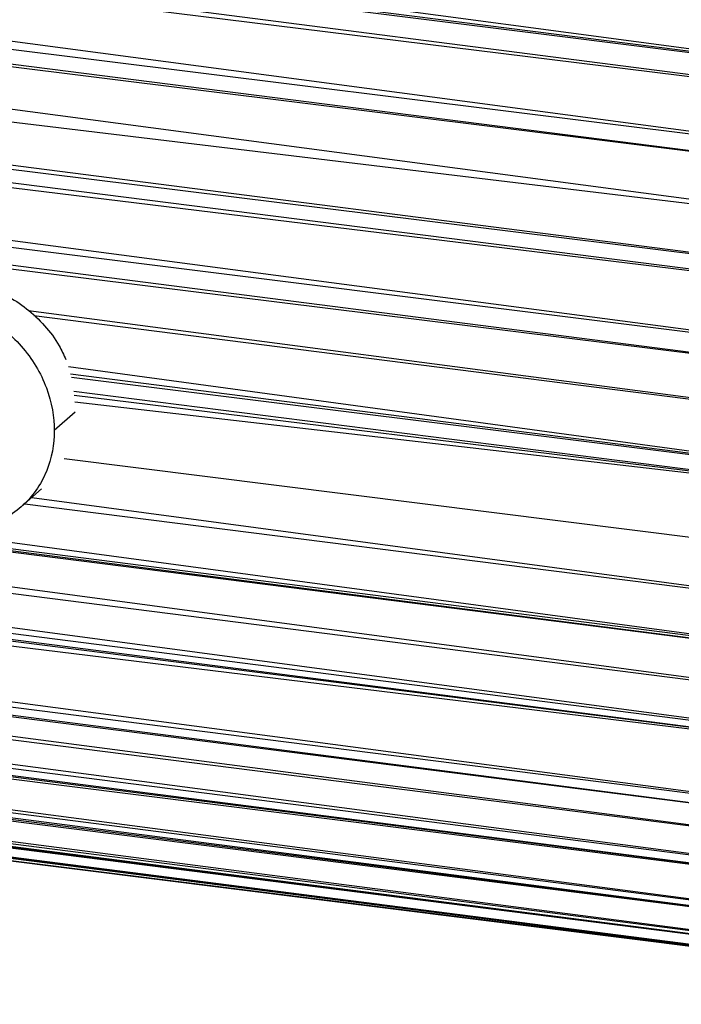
# Paper-space layout '_Dimétrica' of a CAD drawing. Header units: millimetres. Extents: x -198 to 1123, y -646 to 80.
# Tile 14 of 27: x 633 to 664, y -117 to -72. Entities that reach past the tile are written whole.
import ezdxf

# ---------------------------------------------------------------- set-up
doc = ezdxf.new("R2010")
doc.units = ezdxf.units.MM

psp = doc.layouts.new('_Dimétrica')

# ---------------------------------------------------------------- linework, layer by layer
at = {"color": 7, "linetype": 'Continuous', "lineweight": 25}
for p, q in [((681.643, -76.021), (388.617, -36.886)), ((681.643, -76.021), (388.163, -38.683)), ((388.003, -39.271), (681.354, -77.059)), ((388.003, -39.271), (681.643, -76.021)), ((387.522, -40.769), (680.72, -79.616)), ((387.522, -40.769), (681.354, -77.059)), ((386.88, -43.013), (680.72, -79.616)), ((386.88, -43.013), (680.547, -80.393)), ((386.702, -43.779), (680.093, -82.649)), ((386.702, -43.779), (680.547, -80.393)), ((385.98, -47.255), (679.7, -84.954)), ((385.98, -47.255), (680.093, -82.649)), ((385.79, -48.436), (679.593, -85.672)), ((385.79, -48.436), (679.7, -84.954)), ((385.602, -49.793), (679.244, -88.488)), ((385.602, -49.793), (679.593, -85.672)), ((385.374, -51.798), (679.244, -88.488)), ((385.374, -51.798), (679.149, -89.436)), ((385.263, -52.931), (679.149, -89.436)), ((384.962, -64.721), (678.904, -102.349)), ((384.962, -64.721), (678.909, -102.46)), ((384.981, -65.093), (678.909, -102.46)), ((384.981, -65.093), (679.019, -104.363)), ((385.117, -67.015), (679.019, -104.363)), ((385.117, -67.015), (679.185, -106.23)), ((427.579, -68.642), (678.904, -102.349)), ((385.299, -68.793), (679.185, -106.23)), ((385.299, -68.793), (679.223, -106.557)), ((385.363, -69.29), (679.223, -106.557)), ((385.59, -70.742), (679.223, -106.557)), ((385.59, -70.742), (679.757, -109.642)), ((385.931, -72.326), (679.757, -109.642)), ((385.931, -72.326), (679.868, -110.094)), ((386.064, -72.834), (679.868, -110.094)), ((386.064, -72.834), (680.179, -111.186)), ((386.381, -73.888), (680.179, -111.186)), ((386.381, -73.888), (680.674, -112.573)), ((386.867, -75.176), (680.674, -112.573)), ((386.867, -75.176), (680.845, -112.981)), ((387.032, -75.546), (680.845, -112.981)), ((387.389, -76.27), (680.845, -112.981)), ((387.389, -76.27), (681.8, -114.784)), ((387.884, -77.145), (681.8, -114.784)), ((387.884, -77.145), (681.998, -115.082)), ((388.164, -77.581), (681.998, -115.082)), ((388.555, -78.121), (681.998, -115.082)), ((388.555, -78.121), (683.062, -116.339)), ((389.167, -78.785), (683.062, -116.339)), ((389.167, -78.785), (683.268, -116.513)), ((389.505, -79.054), (683.268, -116.513)), ((390.248, -79.404), (683.268, -116.513)), ((390.248, -79.404), (684.483, -117.159)), ((391.103, -79.766), (684.483, -117.159)), ((391.771, -79.905), (684.483, -117.159)), ((392.73, -80.054), (684.483, -117.159)), ((633.722, -85.595), (678.98, -91.545)), ((633.965, -85.824), (678.98, -91.545)), ((635.557, -88.154), (678.848, -94.023)), ((635.644, -88.484), (678.848, -94.023)), ((635.681, -88.637), (678.848, -94.023)), ((635.794, -89.273), (678.823, -94.748)), ((635.816, -89.466), (678.823, -94.748)), ((678.823, -94.748), (635.847, -89.787)), ((635.855, -90.239), (634.901, -91.08)), ((635.353, -92.348), (678.781, -97.816)), ((633.394, -94.556), (634.322, -93.738)), ((633.872, -94.135), (678.818, -100.15)), ((633.553, -94.416), (678.818, -100.15)), ((538.658, -98.902), (684.483, -117.159)), ((538.658, -98.902), (685.144, -117.272))]:
    psp.add_line(p, q, dxfattribs=at)
for points, knots in [([(627.179, -85.371), (627.444, -85.167), (627.969, -84.764), (629.178, -84.3), (630.816, -84.184), (632.459, -84.711), (633.659, -85.487), (634.476, -86.267), (635.085, -87.064), (635.333, -87.62), (635.428, -87.833)], [0, 0, 0, 0, 0.108427, 0.214601, 0.411834, 0.609066, 0.71524, 0.823667, 0.932094, 1, 1, 1, 1]), ([(624.611, -89.783), (624.611, -89.172), (624.722, -88.527), (625.098, -87.617), (625.258, -87.324), (625.642, -86.779), (625.867, -86.528), (626.37, -86.085), (626.647, -85.893), (627.235, -85.58), (627.546, -85.458), (628.496, -85.199), (629.15, -85.17), (630.363, -85.322), (631.017, -85.516), (631.967, -86.015), (632.277, -86.215), (632.866, -86.677), (633.143, -86.938), (633.645, -87.508), (633.87, -87.816), (634.255, -88.457), (634.414, -88.79), (634.791, -89.795), (634.901, -90.468), (634.901, -91.08)], [0, 0, 0, 0, 0.125, 0.125, 0.1875, 0.1875, 0.25, 0.25, 0.3125, 0.3125, 0.375, 0.375, 0.5, 0.5, 0.625, 0.625, 0.6875, 0.6875, 0.75, 0.75, 0.8125, 0.8125, 0.875, 0.875, 1, 1, 1, 1]), ([(634.901, -91.08), (634.901, -91.691), (634.791, -92.336), (634.414, -93.246), (634.255, -93.539), (633.87, -94.084), (633.645, -94.335), (633.143, -94.778), (632.866, -94.97), (632.277, -95.283), (631.967, -95.405), (631.017, -95.664), (630.363, -95.693), (629.15, -95.54), (628.496, -95.347), (627.546, -94.848), (627.235, -94.648), (626.647, -94.186), (626.37, -93.925), (625.867, -93.355), (625.642, -93.047), (625.258, -92.406), (625.098, -92.072), (624.722, -91.068), (624.611, -90.394), (624.611, -89.783)], [0, 0, 0, 0, 0.125, 0.125, 0.1875, 0.1875, 0.25, 0.25, 0.3125, 0.3125, 0.375, 0.375, 0.5, 0.5, 0.625, 0.625, 0.6875, 0.6875, 0.75, 0.75, 0.8125, 0.8125, 0.875, 0.875, 1, 1, 1, 1])]:
    psp.add_open_spline(points, degree=3, knots=knots, dxfattribs=at)

doc.saveas('drawing.dxf')
